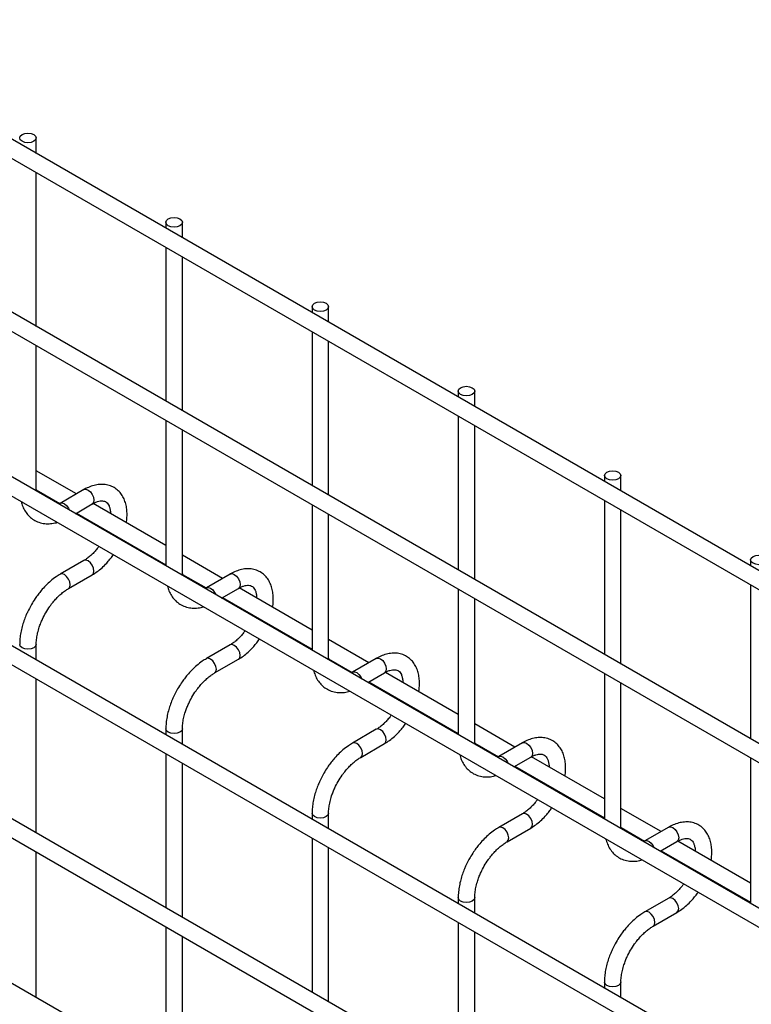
# Model space of a CAD drawing. Header units: inches. Extents: x 0.2 to 10.8, y 0.2 to 8.2.
# Tile 53 of 55: x 9.276 to 9.571, y 7.342 to 7.739. Entities that reach past the tile are written whole.
import ezdxf

# ---------------------------------------------------------------- set-up
doc = ezdxf.new("R2010")
doc.units = ezdxf.units.IN
doc.header["$MEASUREMENT"] = 0

msp = doc.modelspace()

# ---------------------------------------------------------------- linework, layer by layer
for p, q in [((9.98568, 7.27952), (8.98659, 7.85628)), ((8.98326, 7.85051), (9.98234, 7.27375)), ((9.98568, 7.20978), (8.98659, 7.78653)), ((8.98326, 7.78076), (9.98234, 7.204)), ((8.98326, 7.71442), (9.98234, 7.13766)), ((9.28259, 7.6854), (9.28259, 7.69164)), ((9.91374, 7.18496), (9.05433, 7.68108)), ((9.28259, 7.61566), (9.28259, 7.6777)), ((9.33485, 7.65763), (9.33485, 7.65523)), ((9.34152, 7.65139), (9.34152, 7.65763)), ((9.98568, 7.07539), (8.98659, 7.65214)), ((9.33485, 7.64754), (9.33485, 7.58549)), ((8.98326, 7.64637), (9.98234, 7.06961)), ((9.34152, 7.58164), (9.34152, 7.64369)), ((9.39378, 7.62361), (9.39378, 7.62122)), ((9.40044, 7.61737), (9.40044, 7.62361)), ((9.39378, 7.61352), (9.39378, 7.55147)), ((9.28259, 7.54994), (9.28259, 7.60796)), ((9.40044, 7.54762), (9.40044, 7.60967)), ((9.4527, 7.58959), (9.4527, 7.5872)), ((9.45937, 7.58335), (9.45937, 7.58959)), ((9.98568, 7.00564), (8.98659, 7.5824)), ((8.98326, 7.57662), (9.98234, 6.99987)), ((9.33485, 7.57779), (9.33485, 7.51914)), ((9.4527, 7.5795), (9.4527, 7.51745)), ((9.34152, 7.51592), (9.34152, 7.57394)), ((9.45937, 7.51361), (9.45937, 7.57565)), ((9.29879, 7.54812), (9.28259, 7.55747)), ((9.51163, 7.55557), (9.51163, 7.55318)), ((9.5183, 7.54933), (9.5183, 7.55557)), ((9.28259, 7.54994), (9.28246, 7.54939)), ((9.28264, 7.54929), (9.28261, 7.54996)), ((9.28262, 7.54976), (9.29212, 7.54428)), ((9.30184, 7.54988), (9.29227, 7.54435)), ((9.51163, 7.54549), (9.51163, 7.48344)), ((9.29839, 7.54019), (9.30517, 7.54411)), ((9.29879, 7.54042), (9.33485, 7.5196)), ((9.33485, 7.5273), (9.30549, 7.54426)), ((9.39378, 7.54377), (9.39378, 7.48513)), ((9.5183, 7.47959), (9.5183, 7.54164)), ((9.40044, 7.4819), (9.40044, 7.53992)), ((9.31122, 7.53325), (9.31107, 7.53287)), ((9.3169, 7.52951), (9.31706, 7.52988)), ((9.30184, 7.5213), (9.29227, 7.51577)), ((9.35772, 7.5141), (9.34152, 7.52345)), ((9.57055, 7.52156), (9.57055, 7.51917)), ((9.2956, 7.51), (9.30517, 7.51553)), ((9.34152, 7.51592), (9.34138, 7.51537)), ((9.34156, 7.51527), (9.34154, 7.51594)), ((9.34155, 7.51574), (9.35104, 7.51026)), ((9.36077, 7.51586), (9.35119, 7.51034)), ((9.35732, 7.50617), (9.3641, 7.51009)), ((9.39378, 7.49329), (9.36441, 7.51024)), ((9.4527, 7.50976), (9.4527, 7.45111)), ((9.57055, 7.51147), (9.57055, 7.44942)), ((9.35772, 7.50641), (9.39378, 7.48559)), ((9.45937, 7.44789), (9.45937, 7.50591)), ((9.37015, 7.49923), (9.37, 7.49885)), ((9.37583, 7.49549), (9.37599, 7.49586)), ((9.41664, 7.48009), (9.40044, 7.48944)), ((9.28259, 7.48127), (9.28259, 7.48747)), ((9.36077, 7.48728), (9.35119, 7.48176)), ((9.35452, 7.47598), (9.3641, 7.48151)), ((9.40044, 7.4819), (9.40031, 7.48136)), ((9.40049, 7.48125), (9.40047, 7.48192)), ((9.40047, 7.48172), (9.40997, 7.47624)), ((9.41969, 7.48185), (9.41012, 7.47632)), ((9.91374, 6.98082), (9.05433, 7.47695)), ((9.28259, 7.41152), (9.28259, 7.47357)), ((9.41624, 7.47216), (9.42303, 7.47607)), ((9.4527, 7.45927), (9.42334, 7.47622)), ((9.51163, 7.47574), (9.51163, 7.41709)), ((9.41664, 7.47239), (9.4527, 7.45157)), ((9.5183, 7.41387), (9.5183, 7.47189)), ((9.42907, 7.46521), (9.42893, 7.46484)), ((9.43475, 7.46147), (9.43491, 7.46184)), ((9.33485, 7.45346), (9.33485, 7.4511)), ((9.34152, 7.44725), (9.34152, 7.45346)), ((9.41969, 7.45327), (9.41012, 7.44774)), ((9.47557, 7.44607), (9.45937, 7.45542)), ((9.41345, 7.44197), (9.42303, 7.44749)), ((9.45937, 7.44789), (9.45923, 7.44734)), ((9.45941, 7.44724), (9.45939, 7.44791)), ((9.4594, 7.44771), (9.46889, 7.44222)), ((9.47862, 7.44783), (9.46904, 7.4423)), ((9.33485, 7.4434), (9.33485, 7.38135)), ((9.47517, 7.43814), (9.48195, 7.44206)), ((9.51163, 7.42525), (9.48226, 7.4422)), ((9.57055, 7.44172), (9.57055, 7.38308)), ((9.34152, 7.3775), (9.34152, 7.43955)), ((9.47557, 7.43837), (9.51163, 7.41755)), ((9.488, 7.4312), (9.48785, 7.43082)), ((9.49368, 7.42746), (9.49384, 7.42782)), ((9.53449, 7.41205), (9.5183, 7.4214)), ((9.39378, 7.41944), (9.39378, 7.41708)), ((9.40044, 7.41323), (9.40044, 7.41944)), ((9.47862, 7.41925), (9.46904, 7.41372)), ((9.47238, 7.40795), (9.48195, 7.41348)), ((9.5183, 7.41387), (9.51816, 7.41332)), ((9.51834, 7.41322), (9.51832, 7.41389)), ((9.51832, 7.41369), (9.52782, 7.40821)), ((9.53754, 7.41381), (9.52797, 7.40828)), ((9.39378, 7.40938), (9.39378, 7.34734)), ((9.40044, 7.34349), (9.40044, 7.40554)), ((9.5341, 7.40412), (9.54088, 7.40804)), ((9.57055, 7.39123), (9.54119, 7.40819)), ((9.28259, 7.34518), (9.28259, 7.40382)), ((9.53449, 7.40435), (9.57055, 7.38354)), ((9.54692, 7.39718), (9.54678, 7.3968)), ((9.5526, 7.39344), (9.55276, 7.39381)), ((9.4527, 7.38542), (9.4527, 7.38307)), ((9.45937, 7.37922), (9.45937, 7.38542)), ((9.53754, 7.38523), (9.52797, 7.37971)), ((9.5313, 7.37393), (9.54088, 7.37946)), ((9.33485, 7.37366), (9.33485, 7.31501)), ((9.4527, 7.37537), (9.4527, 7.31332)), ((9.34152, 7.31116), (9.34152, 7.36981)), ((9.45937, 7.30947), (9.45937, 7.37152)), ((9.51163, 7.35141), (9.51163, 7.34905)), ((9.5183, 7.3452), (9.5183, 7.35141))]:
    msp.add_line(p, q)
at = {"flags": 128}
for points in [[(9.28162, 7.693), (9.28234, 7.69238), (9.28259, 7.69164), (9.28234, 7.69091), (9.28162, 7.69028), (9.28054, 7.68986), (9.27926, 7.68972), (9.27798, 7.68986), (9.2769, 7.69028), (9.27618, 7.69091), (9.27593, 7.69164), (9.27618, 7.69238), (9.2769, 7.693), (9.27798, 7.69342), (9.27926, 7.69357), (9.28054, 7.69342), (9.28162, 7.693)], [(9.34054, 7.65899), (9.34127, 7.65836), (9.34152, 7.65763), (9.34127, 7.65689), (9.34054, 7.65626), (9.33946, 7.65585), (9.33819, 7.6557), (9.33691, 7.65585), (9.33583, 7.65626), (9.33511, 7.65689), (9.33485, 7.65763), (9.33511, 7.65836), (9.33583, 7.65899), (9.33691, 7.6594), (9.33819, 7.65955), (9.33946, 7.6594), (9.34054, 7.65899)], [(9.39947, 7.62497), (9.40019, 7.62434), (9.40044, 7.62361), (9.40019, 7.62287), (9.39947, 7.62225), (9.39839, 7.62183), (9.39711, 7.62168), (9.39584, 7.62183), (9.39475, 7.62225), (9.39403, 7.62287), (9.39378, 7.62361), (9.39403, 7.62434), (9.39475, 7.62497), (9.39584, 7.62539), (9.39711, 7.62553), (9.39839, 7.62539), (9.39947, 7.62497)], [(9.45839, 7.59095), (9.45912, 7.59033), (9.45937, 7.58959), (9.45912, 7.58886), (9.45839, 7.58823), (9.45731, 7.58781), (9.45604, 7.58767), (9.45476, 7.58781), (9.45368, 7.58823), (9.45296, 7.58886), (9.4527, 7.58959), (9.45296, 7.59033), (9.45368, 7.59095), (9.45476, 7.59137), (9.45604, 7.59152), (9.45731, 7.59137), (9.45839, 7.59095)], [(9.51732, 7.55694), (9.51804, 7.55631), (9.5183, 7.55557), (9.51804, 7.55484), (9.51732, 7.55421), (9.51624, 7.5538), (9.51496, 7.55365), (9.51369, 7.5538), (9.51261, 7.55421), (9.51188, 7.55484), (9.51163, 7.55557), (9.51188, 7.55631), (9.51261, 7.55694), (9.51369, 7.55735), (9.51496, 7.5575), (9.51624, 7.55735), (9.51732, 7.55694)], [(9.30184, 7.54988), (9.30261, 7.55003), (9.30351, 7.54972)], [(9.30351, 7.54972), (9.30441, 7.54899), (9.30517, 7.54796), (9.30569, 7.54678), (9.30587, 7.54563), (9.30569, 7.54469), (9.30517, 7.54411), (9.30517, 7.54411)], [(9.29228, 7.54436), (9.29303, 7.5445), (9.29393, 7.54419), (9.29483, 7.54346), (9.2956, 7.54243), (9.296, 7.54157)], [(9.30587, 7.51705), (9.30569, 7.5182), (9.30517, 7.51938), (9.30441, 7.52041), (9.30351, 7.52114), (9.30261, 7.52145), (9.30185, 7.52131)], [(9.57625, 7.52292), (9.57697, 7.52229), (9.57722, 7.52156), (9.57697, 7.52082), (9.57625, 7.5202), (9.57516, 7.51978), (9.57389, 7.51963), (9.57261, 7.51978), (9.57153, 7.5202), (9.57081, 7.52082), (9.57055, 7.52156), (9.57081, 7.52229), (9.57153, 7.52292), (9.57261, 7.52334), (9.57389, 7.52348), (9.57516, 7.52334), (9.57625, 7.52292)], [(9.30518, 7.51553), (9.30569, 7.51612), (9.30587, 7.51705)], [(9.29393, 7.51561), (9.29303, 7.51592), (9.29227, 7.51577), (9.29226, 7.51577)], [(9.29559, 7.51), (9.2956, 7.51), (9.29611, 7.51059), (9.29629, 7.51153), (9.29611, 7.51267), (9.2956, 7.51385), (9.29483, 7.51488), (9.29393, 7.51561)], [(9.36077, 7.51586), (9.36153, 7.51601), (9.36243, 7.5157)], [(9.36243, 7.5157), (9.36334, 7.51497), (9.3641, 7.51394), (9.36461, 7.51276), (9.36479, 7.51162), (9.36461, 7.51068), (9.3641, 7.51009), (9.3641, 7.51009)], [(9.3512, 7.51034), (9.35196, 7.51048), (9.35286, 7.51017), (9.35376, 7.50944), (9.35452, 7.50841), (9.35493, 7.50755)], [(9.28259, 7.48749), (9.28259, 7.48747), (9.28234, 7.48674), (9.28162, 7.48611), (9.28054, 7.4857), (9.27926, 7.48555), (9.27798, 7.4857), (9.2769, 7.48611), (9.27618, 7.48674), (9.27593, 7.48747), (9.27593, 7.48748)], [(9.36479, 7.48304), (9.36461, 7.48418), (9.3641, 7.48536), (9.36334, 7.48639), (9.36243, 7.48712), (9.36153, 7.48743), (9.36078, 7.48729)], [(9.35286, 7.48159), (9.35196, 7.48191), (9.35119, 7.48176), (9.35118, 7.48175)], [(9.35452, 7.47598), (9.35452, 7.47598), (9.35504, 7.47657), (9.35522, 7.47751), (9.35504, 7.47865), (9.35452, 7.47983), (9.35376, 7.48086), (9.35286, 7.48159)], [(9.3641, 7.48151), (9.36461, 7.4821), (9.36479, 7.48304)], [(9.41969, 7.48185), (9.42046, 7.48199), (9.42136, 7.48168)], [(9.42136, 7.48168), (9.42226, 7.48095), (9.42303, 7.47992), (9.42354, 7.47874), (9.42372, 7.4776), (9.42354, 7.47666), (9.42303, 7.47607), (9.42303, 7.47607)], [(9.41013, 7.47632), (9.41088, 7.47647), (9.41178, 7.47615), (9.41269, 7.47543), (9.41345, 7.47439), (9.41385, 7.47354)], [(9.34152, 7.45347), (9.34152, 7.45346), (9.34127, 7.45272), (9.34054, 7.4521), (9.33946, 7.45168), (9.33819, 7.45153), (9.33691, 7.45168), (9.33583, 7.4521), (9.33511, 7.45272), (9.33485, 7.45346), (9.33485, 7.45346)], [(9.42372, 7.44902), (9.42354, 7.45017), (9.42303, 7.45134), (9.42226, 7.45237), (9.42136, 7.4531), (9.42046, 7.45342), (9.4197, 7.45327)], [(9.41178, 7.44757), (9.41088, 7.44789), (9.41012, 7.44774), (9.41011, 7.44773)], [(9.41344, 7.44196), (9.41345, 7.44197), (9.41396, 7.44255), (9.41414, 7.44349), (9.41396, 7.44464), (9.41345, 7.44582), (9.41269, 7.44685), (9.41178, 7.44757)], [(9.42303, 7.4475), (9.42354, 7.44808), (9.42372, 7.44902)], [(9.47862, 7.44783), (9.47938, 7.44798), (9.48028, 7.44766)], [(9.48028, 7.44766), (9.48119, 7.44694), (9.48195, 7.4459), (9.48246, 7.44473), (9.48264, 7.44358), (9.48246, 7.44264), (9.48195, 7.44206), (9.48195, 7.44206)], [(9.46905, 7.44231), (9.46981, 7.44245), (9.47071, 7.44214), (9.47161, 7.44141), (9.47238, 7.44038), (9.47278, 7.43952)], [(9.40044, 7.41945), (9.40044, 7.41944), (9.40019, 7.4187), (9.39947, 7.41808), (9.39839, 7.41766), (9.39711, 7.41752), (9.39584, 7.41766), (9.39475, 7.41808), (9.39403, 7.4187), (9.39378, 7.41944), (9.39378, 7.41944)], [(9.48264, 7.415), (9.48246, 7.41615), (9.48195, 7.41733), (9.48119, 7.41836), (9.48028, 7.41909), (9.47938, 7.4194), (9.47863, 7.41926)], [(9.47071, 7.41356), (9.46981, 7.41387), (9.46904, 7.41372), (9.46903, 7.41372)], [(9.47237, 7.40794), (9.47238, 7.40795), (9.47289, 7.40854), (9.47307, 7.40948), (9.47289, 7.41062), (9.47238, 7.4118), (9.47161, 7.41283), (9.47071, 7.41356)], [(9.48196, 7.41348), (9.48246, 7.41406), (9.48264, 7.415)], [(9.53754, 7.41381), (9.53831, 7.41396), (9.53921, 7.41365)], [(9.53921, 7.41365), (9.54011, 7.41292), (9.54088, 7.41189), (9.54139, 7.41071), (9.54157, 7.40956), (9.54139, 7.40863), (9.54088, 7.40804), (9.54088, 7.40804)], [(9.52798, 7.40829), (9.52873, 7.40843), (9.52963, 7.40812), (9.53054, 7.40739), (9.5313, 7.40636), (9.53171, 7.4055)], [(9.45937, 7.38544), (9.45937, 7.38542), (9.45912, 7.38469), (9.45839, 7.38406), (9.45731, 7.38364), (9.45604, 7.3835), (9.45476, 7.38364), (9.45368, 7.38406), (9.45296, 7.38469), (9.4527, 7.38542), (9.4527, 7.38542)], [(9.54157, 7.38099), (9.54139, 7.38213), (9.54088, 7.38331), (9.54011, 7.38434), (9.53921, 7.38507), (9.53831, 7.38538), (9.53756, 7.38524)], [(9.52963, 7.37954), (9.52873, 7.37985), (9.52797, 7.37971), (9.52796, 7.3797)], [(9.53129, 7.37393), (9.5313, 7.37393), (9.53181, 7.37452), (9.53199, 7.37546), (9.53181, 7.3766), (9.5313, 7.37778), (9.53054, 7.37881), (9.52963, 7.37954)], [(9.54088, 7.37946), (9.54139, 7.38005), (9.54157, 7.38099)], [(9.5183, 7.35142), (9.5183, 7.35141), (9.51804, 7.35067), (9.51732, 7.35004), (9.51624, 7.34963), (9.51496, 7.34948), (9.51369, 7.34963), (9.51261, 7.35004), (9.51188, 7.35067), (9.51163, 7.35141), (9.51163, 7.35141)]]:
    msp.add_lwpolyline(points, dxfattribs=at)
for points, knots in [([(9.31895, 7.53648), (9.31895, 7.53649), (9.3191, 7.53726), (9.31921, 7.53877), (9.31923, 7.54099), (9.31896, 7.54314), (9.31842, 7.54519), (9.31758, 7.54708), (9.31641, 7.54877), (9.3149, 7.55019), (9.31305, 7.55129), (9.31095, 7.55192), (9.30872, 7.55208), (9.30646, 7.5518), (9.3042, 7.55107), (9.30265, 7.5504), (9.30188, 7.5499), (9.30184, 7.54987)], [0, 0, 0, 0, 0.000366, 0.069605, 0.140612, 0.212974, 0.286236, 0.360081, 0.434455, 0.510011, 0.588426, 0.672496, 0.751351, 0.832249, 0.914078, 0.995195, 1, 1, 1, 1]), ([(9.27651, 7.54513), (9.27671, 7.54444), (9.27713, 7.54303), (9.27813, 7.54112), (9.27945, 7.53939), (9.28112, 7.53795), (9.28313, 7.53685), (9.28538, 7.53621), (9.28776, 7.53608), (9.28966, 7.53626), (9.29078, 7.53661), (9.2911, 7.53671)], [0, 0, 0, 0, 0.1069948, 0.2210001, 0.3359705, 0.4531021, 0.5749436, 0.7053623, 0.8266909, 0.9507341, 1, 1, 1, 1]), ([(9.29227, 7.54437), (9.29217, 7.54431), (9.29198, 7.54418), (9.29179, 7.5441), (9.2917, 7.54406)], [0, 0, 0, 0, 0.490578, 1, 1, 1, 1]), ([(9.30517, 7.54408), (9.30547, 7.54425), (9.3062, 7.54468), (9.30729, 7.54508), (9.3084, 7.54534), (9.30935, 7.54537), (9.31016, 7.54521), (9.31082, 7.54487), (9.31142, 7.5443), (9.31195, 7.5434), (9.31232, 7.54222), (9.31253, 7.54112), (9.31252, 7.54037), (9.31252, 7.54019)], [0, 0, 0, 0, 0.059799, 0.147643, 0.236682, 0.328758, 0.428876, 0.549805, 0.669101, 0.771212, 0.870686, 0.96917, 1, 1, 1, 1]), ([(9.30788, 7.52702), (9.30766, 7.52673), (9.30709, 7.52595), (9.30609, 7.52478), (9.30486, 7.52354), (9.30357, 7.52245), (9.30254, 7.5217), (9.30198, 7.5214), (9.30185, 7.52133)], [0, 0, 0, 0, 0.117823, 0.3127, 0.511282, 0.719943, 0.932578, 1, 1, 1, 1]), ([(9.30518, 7.51554), (9.30584, 7.51595), (9.30719, 7.51678), (9.30914, 7.5184), (9.31085, 7.52009), (9.31227, 7.52177), (9.31317, 7.5229), (9.31359, 7.52356), (9.31366, 7.52368)], [0, 0, 0, 0, 0.213133, 0.430294, 0.652878, 0.815344, 0.966431, 1, 1, 1, 1]), ([(9.37787, 7.50247), (9.37788, 7.50247), (9.37803, 7.50324), (9.37814, 7.50475), (9.37816, 7.50697), (9.37789, 7.50913), (9.37735, 7.51117), (9.3765, 7.51306), (9.37533, 7.51475), (9.37383, 7.51618), (9.37197, 7.51727), (9.36987, 7.51791), (9.36764, 7.51806), (9.36539, 7.51778), (9.36313, 7.51705), (9.36158, 7.51638), (9.36081, 7.51588), (9.36077, 7.51585)], [0, 0, 0, 0, 0.000366, 0.069605, 0.140612, 0.212974, 0.286236, 0.360081, 0.434455, 0.510011, 0.588426, 0.672496, 0.751351, 0.832249, 0.914078, 0.995195, 1, 1, 1, 1]), ([(9.29227, 7.51574), (9.2917, 7.51541), (9.29038, 7.51463), (9.28841, 7.51308), (9.28641, 7.51123), (9.28475, 7.50941), (9.28334, 7.50765), (9.282, 7.50579), (9.28115, 7.50439), (9.28067, 7.5036)], [0, 0, 0, 0, 0.128323, 0.298784, 0.46066, 0.614698, 0.726124, 0.844989, 1, 1, 1, 1]), ([(9.28644, 7.50027), (9.28697, 7.50113), (9.28772, 7.50235), (9.28896, 7.50402), (9.29006, 7.50536), (9.29142, 7.50679), (9.29287, 7.50811), (9.29429, 7.5092), (9.29519, 7.50974), (9.2956, 7.50998)], [0, 0, 0, 0, 0.207316, 0.291637, 0.43019, 0.571885, 0.721362, 0.874336, 1, 1, 1, 1]), ([(9.33544, 7.51111), (9.33564, 7.51043), (9.33605, 7.50902), (9.33706, 7.50711), (9.33838, 7.50538), (9.34004, 7.50393), (9.34206, 7.50283), (9.34431, 7.50219), (9.34668, 7.50206), (9.34858, 7.50224), (9.3497, 7.50259), (9.35002, 7.50269)], [0, 0, 0, 0, 0.1069948, 0.2210001, 0.3359705, 0.4531021, 0.5749436, 0.7053623, 0.8266909, 0.9507341, 1, 1, 1, 1]), ([(9.35119, 7.51035), (9.3511, 7.51029), (9.3509, 7.51016), (9.35072, 7.51008), (9.35062, 7.51004)], [0, 0, 0, 0, 0.490578, 1, 1, 1, 1]), ([(9.3641, 7.51007), (9.36439, 7.51024), (9.36513, 7.51066), (9.36622, 7.51106), (9.36732, 7.51132), (9.36827, 7.51135), (9.36909, 7.51119), (9.36974, 7.51086), (9.37034, 7.51028), (9.37087, 7.50939), (9.37125, 7.5082), (9.37145, 7.50711), (9.37145, 7.50636), (9.37145, 7.50618)], [0, 0, 0, 0, 0.059799, 0.147643, 0.236682, 0.328758, 0.428876, 0.549805, 0.669101, 0.771212, 0.870686, 0.96917, 1, 1, 1, 1]), ([(9.28067, 7.5036), (9.2801, 7.50256), (9.2793, 7.50109), (9.27832, 7.49884), (9.27759, 7.49692), (9.27689, 7.49462), (9.27635, 7.49225), (9.27599, 7.48983), (9.27595, 7.48826), (9.27593, 7.48748)], [0, 0, 0, 0, 0.198756, 0.279713, 0.413281, 0.550739, 0.697045, 0.848476, 1, 1, 1, 1]), ([(9.28261, 7.48749), (9.28261, 7.48764), (9.28258, 7.48841), (9.28274, 7.48997), (9.28314, 7.49215), (9.28372, 7.49422), (9.2844, 7.49609), (9.28524, 7.49806), (9.28598, 7.49942), (9.28644, 7.50027)], [0, 0, 0, 0, 0.041147, 0.213964, 0.38259, 0.556601, 0.683974, 0.803506, 1, 1, 1, 1]), ([(9.36681, 7.493), (9.36659, 7.49271), (9.36602, 7.49194), (9.36502, 7.49077), (9.36379, 7.48952), (9.3625, 7.48843), (9.36147, 7.48768), (9.36091, 7.48738), (9.36077, 7.48731)], [0, 0, 0, 0, 0.117823, 0.3127, 0.511282, 0.719943, 0.932578, 1, 1, 1, 1]), ([(9.3641, 7.48152), (9.36477, 7.48193), (9.36611, 7.48276), (9.36806, 7.48438), (9.36978, 7.48608), (9.3712, 7.48776), (9.3721, 7.48889), (9.37251, 7.48954), (9.37259, 7.48966)], [0, 0, 0, 0, 0.2131334, 0.4302941, 0.6528785, 0.8153441, 0.9664309, 1, 1, 1, 1]), ([(9.3512, 7.48172), (9.35063, 7.48139), (9.3493, 7.48062), (9.34734, 7.47906), (9.34534, 7.47721), (9.34367, 7.47539), (9.34226, 7.47363), (9.34092, 7.47178), (9.34007, 7.47038), (9.3396, 7.46958)], [0, 0, 0, 0, 0.128323, 0.298784, 0.46066, 0.614698, 0.726124, 0.844989, 1, 1, 1, 1]), ([(9.4368, 7.46845), (9.4368, 7.46845), (9.43695, 7.46922), (9.43706, 7.47073), (9.43708, 7.47296), (9.43682, 7.47511), (9.43627, 7.47716), (9.43543, 7.47905), (9.43426, 7.48073), (9.43275, 7.48216), (9.4309, 7.48325), (9.4288, 7.48389), (9.42657, 7.48405), (9.42431, 7.48377), (9.42205, 7.48304), (9.4205, 7.48237), (9.41974, 7.48186), (9.41969, 7.48184)], [0, 0, 0, 0, 0.000366, 0.069605, 0.140612, 0.212974, 0.286236, 0.360081, 0.434455, 0.510011, 0.588426, 0.672496, 0.751351, 0.832249, 0.914078, 0.995195, 1, 1, 1, 1]), ([(9.39436, 7.47709), (9.39456, 7.47641), (9.39498, 7.475), (9.39598, 7.47309), (9.39731, 7.47136), (9.39897, 7.46991), (9.40098, 7.46881), (9.40323, 7.46818), (9.40561, 7.46805), (9.40751, 7.46822), (9.40863, 7.46857), (9.40895, 7.46867)], [0, 0, 0, 0, 0.1069948, 0.2210001, 0.3359705, 0.4531021, 0.5749436, 0.7053623, 0.8266909, 0.9507341, 1, 1, 1, 1]), ([(9.42302, 7.47605), (9.42332, 7.47622), (9.42406, 7.47664), (9.42514, 7.47705), (9.42625, 7.4773), (9.4272, 7.47733), (9.42801, 7.47718), (9.42867, 7.47684), (9.42927, 7.47626), (9.4298, 7.47537), (9.43018, 7.47418), (9.43038, 7.47309), (9.43037, 7.47234), (9.43037, 7.47216)], [0, 0, 0, 0, 0.059799, 0.147643, 0.236682, 0.328758, 0.428876, 0.549805, 0.669101, 0.771212, 0.870686, 0.96917, 1, 1, 1, 1]), ([(9.34537, 7.46625), (9.3459, 7.46712), (9.34665, 7.46834), (9.34789, 7.47), (9.34899, 7.47134), (9.35035, 7.47278), (9.35179, 7.47409), (9.35321, 7.47519), (9.35412, 7.47572), (9.35452, 7.47597)], [0, 0, 0, 0, 0.207316, 0.291637, 0.43019, 0.571885, 0.721362, 0.874336, 1, 1, 1, 1]), ([(9.41012, 7.47634), (9.41002, 7.47627), (9.40983, 7.47615), (9.40964, 7.47606), (9.40955, 7.47602)], [0, 0, 0, 0, 0.490578, 1, 1, 1, 1]), ([(9.3396, 7.46958), (9.33903, 7.46854), (9.33823, 7.46707), (9.33725, 7.46483), (9.33652, 7.4629), (9.33581, 7.46061), (9.33528, 7.45823), (9.33492, 7.45581), (9.33488, 7.45424), (9.33486, 7.45346)], [0, 0, 0, 0, 0.198756, 0.279713, 0.413281, 0.550739, 0.697045, 0.848476, 1, 1, 1, 1]), ([(9.34154, 7.45347), (9.34153, 7.45362), (9.3415, 7.45439), (9.34167, 7.45596), (9.34206, 7.45813), (9.34265, 7.46021), (9.34333, 7.46208), (9.34417, 7.46404), (9.34491, 7.4654), (9.34537, 7.46625)], [0, 0, 0, 0, 0.041147, 0.213964, 0.38259, 0.556601, 0.683974, 0.803506, 1, 1, 1, 1]), ([(9.42573, 7.45898), (9.42552, 7.45869), (9.42494, 7.45792), (9.42394, 7.45675), (9.42271, 7.4555), (9.42142, 7.45441), (9.42039, 7.45366), (9.41983, 7.45336), (9.4197, 7.45329)], [0, 0, 0, 0, 0.117823, 0.3127, 0.511282, 0.719943, 0.932578, 1, 1, 1, 1]), ([(9.42303, 7.4475), (9.42369, 7.44791), (9.42504, 7.44874), (9.42699, 7.45036), (9.4287, 7.45206), (9.43013, 7.45374), (9.43102, 7.45487), (9.43144, 7.45552), (9.43152, 7.45564)], [0, 0, 0, 0, 0.213133, 0.430294, 0.652878, 0.815344, 0.966431, 1, 1, 1, 1]), ([(9.49573, 7.43443), (9.49573, 7.43444), (9.49588, 7.4352), (9.49599, 7.43671), (9.49601, 7.43894), (9.49574, 7.44109), (9.4952, 7.44314), (9.49435, 7.44503), (9.49318, 7.44672), (9.49168, 7.44814), (9.48982, 7.44924), (9.48772, 7.44987), (9.48549, 7.45003), (9.48324, 7.44975), (9.48098, 7.44902), (9.47943, 7.44835), (9.47866, 7.44785), (9.47862, 7.44782)], [0, 0, 0, 0, 0.0003665, 0.0696048, 0.1406115, 0.2129743, 0.2862365, 0.360081, 0.4344547, 0.5100112, 0.5884257, 0.6724964, 0.7513508, 0.8322486, 0.9140783, 0.9951952, 1, 1, 1, 1]), ([(9.41012, 7.44771), (9.40955, 7.44737), (9.40823, 7.4466), (9.40626, 7.44505), (9.40426, 7.4432), (9.4026, 7.44137), (9.40119, 7.43961), (9.39985, 7.43776), (9.399, 7.43636), (9.39852, 7.43557)], [0, 0, 0, 0, 0.128323, 0.298784, 0.46066, 0.614698, 0.726124, 0.844989, 1, 1, 1, 1]), ([(9.40429, 7.43223), (9.40483, 7.4331), (9.40557, 7.43432), (9.40681, 7.43598), (9.40791, 7.43732), (9.40927, 7.43876), (9.41072, 7.44007), (9.41214, 7.44117), (9.41304, 7.44171), (9.41345, 7.44195)], [0, 0, 0, 0, 0.207316, 0.291637, 0.43019, 0.571885, 0.721362, 0.874336, 1, 1, 1, 1]), ([(9.45329, 7.44308), (9.45349, 7.44239), (9.4539, 7.44098), (9.45491, 7.43907), (9.45623, 7.43734), (9.4579, 7.4359), (9.45991, 7.4348), (9.46216, 7.43416), (9.46453, 7.43403), (9.46643, 7.4342), (9.46755, 7.43456), (9.46787, 7.43466)], [0, 0, 0, 0, 0.106995, 0.221, 0.33597, 0.453102, 0.574944, 0.705362, 0.826691, 0.950734, 1, 1, 1, 1]), ([(9.46904, 7.44232), (9.46895, 7.44226), (9.46875, 7.44213), (9.46857, 7.44205), (9.46847, 7.44201)], [0, 0, 0, 0, 0.490578, 1, 1, 1, 1]), ([(9.48195, 7.44203), (9.48225, 7.4422), (9.48298, 7.44263), (9.48407, 7.44303), (9.48517, 7.44328), (9.48613, 7.44332), (9.48694, 7.44316), (9.4876, 7.44282), (9.48819, 7.44224), (9.48872, 7.44135), (9.4891, 7.44017), (9.48931, 7.43907), (9.4893, 7.43832), (9.4893, 7.43814)], [0, 0, 0, 0, 0.059799, 0.147643, 0.236682, 0.328758, 0.428876, 0.549805, 0.669101, 0.771212, 0.870686, 0.96917, 1, 1, 1, 1]), ([(9.39852, 7.43557), (9.39795, 7.43452), (9.39715, 7.43305), (9.39618, 7.43081), (9.39544, 7.42888), (9.39474, 7.42659), (9.3942, 7.42421), (9.39385, 7.42179), (9.3938, 7.42023), (9.39378, 7.41944)], [0, 0, 0, 0, 0.198756, 0.279713, 0.413281, 0.550739, 0.697045, 0.848476, 1, 1, 1, 1]), ([(9.40047, 7.41946), (9.40046, 7.4196), (9.40043, 7.42037), (9.40059, 7.42194), (9.40099, 7.42412), (9.40157, 7.42619), (9.40225, 7.42806), (9.40309, 7.43003), (9.40383, 7.43139), (9.40429, 7.43223)], [0, 0, 0, 0, 0.041147, 0.213964, 0.38259, 0.556601, 0.683974, 0.803506, 1, 1, 1, 1]), ([(9.48466, 7.42497), (9.48444, 7.42467), (9.48387, 7.4239), (9.48287, 7.42273), (9.48164, 7.42149), (9.48035, 7.4204), (9.47932, 7.41965), (9.47876, 7.41935), (9.47862, 7.41927)], [0, 0, 0, 0, 0.117823, 0.3127, 0.511282, 0.719943, 0.932578, 1, 1, 1, 1]), ([(9.48195, 7.41349), (9.48262, 7.4139), (9.48396, 7.41473), (9.48591, 7.41635), (9.48763, 7.41804), (9.48905, 7.41972), (9.48995, 7.42085), (9.49037, 7.42151), (9.49044, 7.42163)], [0, 0, 0, 0, 0.213133, 0.430294, 0.652878, 0.815344, 0.966431, 1, 1, 1, 1]), ([(9.46905, 7.41369), (9.46848, 7.41336), (9.46716, 7.41258), (9.46519, 7.41103), (9.46319, 7.40918), (9.46152, 7.40736), (9.46011, 7.4056), (9.45877, 7.40374), (9.45793, 7.40234), (9.45745, 7.40155)], [0, 0, 0, 0, 0.128323, 0.298784, 0.46066, 0.614698, 0.726124, 0.844989, 1, 1, 1, 1]), ([(9.55465, 7.40042), (9.55465, 7.40042), (9.5548, 7.40119), (9.55491, 7.4027), (9.55493, 7.40492), (9.55467, 7.40708), (9.55412, 7.40912), (9.55328, 7.41101), (9.55211, 7.4127), (9.55061, 7.41412), (9.54875, 7.41522), (9.54665, 7.41586), (9.54442, 7.41601), (9.54217, 7.41573), (9.5399, 7.415), (9.53835, 7.41433), (9.53759, 7.41383), (9.53754, 7.4138)], [0, 0, 0, 0, 0.0003665, 0.0696048, 0.1406115, 0.2129743, 0.2862365, 0.360081, 0.4344547, 0.5100112, 0.5884257, 0.6724964, 0.7513508, 0.8322486, 0.9140783, 0.9951952, 1, 1, 1, 1]), ([(9.46322, 7.39822), (9.46375, 7.39908), (9.4645, 7.4003), (9.46574, 7.40197), (9.46684, 7.4033), (9.4682, 7.40474), (9.46965, 7.40605), (9.47106, 7.40715), (9.47197, 7.40769), (9.47237, 7.40793)], [0, 0, 0, 0, 0.207316, 0.291637, 0.43019, 0.571885, 0.721362, 0.874336, 1, 1, 1, 1]), ([(9.51221, 7.40906), (9.51241, 7.40838), (9.51283, 7.40696), (9.51383, 7.40506), (9.51516, 7.40333), (9.51682, 7.40188), (9.51883, 7.40078), (9.52108, 7.40014), (9.52346, 7.40001), (9.52536, 7.40019), (9.52648, 7.40054), (9.5268, 7.40064)], [0, 0, 0, 0, 0.106995, 0.221, 0.33597, 0.453102, 0.574944, 0.705362, 0.826691, 0.950734, 1, 1, 1, 1]), ([(9.52797, 7.4083), (9.52787, 7.40824), (9.52768, 7.40811), (9.52749, 7.40803), (9.5274, 7.40799)], [0, 0, 0, 0, 0.490578, 1, 1, 1, 1]), ([(9.54087, 7.40801), (9.54117, 7.40819), (9.54191, 7.40861), (9.543, 7.40901), (9.5441, 7.40927), (9.54505, 7.4093), (9.54586, 7.40914), (9.54652, 7.40881), (9.54712, 7.40823), (9.54765, 7.40734), (9.54803, 7.40615), (9.54823, 7.40506), (9.54822, 7.40431), (9.54822, 7.40413)], [0, 0, 0, 0, 0.059799, 0.147643, 0.236682, 0.328758, 0.428876, 0.549805, 0.669101, 0.771212, 0.870686, 0.96917, 1, 1, 1, 1]), ([(9.45745, 7.40155), (9.45688, 7.4005), (9.45608, 7.39904), (9.4551, 7.39679), (9.45437, 7.39487), (9.45367, 7.39257), (9.45313, 7.39019), (9.45277, 7.38778), (9.45273, 7.38621), (9.45271, 7.38543)], [0, 0, 0, 0, 0.198756, 0.279713, 0.413281, 0.550739, 0.697045, 0.848476, 1, 1, 1, 1]), ([(9.45939, 7.38544), (9.45938, 7.38559), (9.45935, 7.38635), (9.45952, 7.38792), (9.45991, 7.3901), (9.4605, 7.39217), (9.46118, 7.39404), (9.46202, 7.39601), (9.46276, 7.39737), (9.46322, 7.39822)], [0, 0, 0, 0, 0.0411466, 0.2139641, 0.38259, 0.5566009, 0.6839737, 0.803506, 1, 1, 1, 1]), ([(9.54358, 7.39095), (9.54337, 7.39066), (9.54279, 7.38989), (9.54179, 7.38872), (9.54056, 7.38747), (9.53927, 7.38638), (9.53824, 7.38563), (9.53768, 7.38533), (9.53755, 7.38526)], [0, 0, 0, 0, 0.1178231, 0.3127002, 0.5112819, 0.7199431, 0.9325784, 1, 1, 1, 1]), ([(9.54088, 7.37947), (9.54154, 7.37988), (9.54289, 7.38071), (9.54484, 7.38233), (9.54656, 7.38403), (9.54798, 7.38571), (9.54888, 7.38684), (9.54929, 7.38749), (9.54937, 7.38761)], [0, 0, 0, 0, 0.213133, 0.430294, 0.652878, 0.815344, 0.966431, 1, 1, 1, 1]), ([(9.52797, 7.37967), (9.5274, 7.37934), (9.52608, 7.37857), (9.52411, 7.37701), (9.52211, 7.37516), (9.52045, 7.37334), (9.51904, 7.37158), (9.5177, 7.36973), (9.51685, 7.36833), (9.51637, 7.36753)], [0, 0, 0, 0, 0.128323, 0.298784, 0.46066, 0.614698, 0.726124, 0.844989, 1, 1, 1, 1]), ([(9.52215, 7.3642), (9.52268, 7.36507), (9.52342, 7.36629), (9.52466, 7.36795), (9.52576, 7.36929), (9.52712, 7.37073), (9.52857, 7.37204), (9.52999, 7.37314), (9.53089, 7.37367), (9.5313, 7.37391)], [0, 0, 0, 0, 0.207316, 0.291637, 0.43019, 0.571885, 0.721362, 0.874336, 1, 1, 1, 1]), ([(9.51637, 7.36753), (9.5158, 7.36649), (9.515, 7.36502), (9.51403, 7.36278), (9.51329, 7.36085), (9.51259, 7.35855), (9.51205, 7.35618), (9.5117, 7.35376), (9.51165, 7.35219), (9.51163, 7.35141)], [0, 0, 0, 0, 0.198756, 0.279713, 0.413281, 0.550739, 0.697045, 0.848476, 1, 1, 1, 1]), ([(9.51832, 7.35142), (9.51831, 7.35157), (9.51828, 7.35234), (9.51845, 7.35391), (9.51884, 7.35608), (9.51942, 7.35816), (9.52011, 7.36003), (9.52094, 7.36199), (9.52169, 7.36335), (9.52215, 7.3642)], [0, 0, 0, 0, 0.0411466, 0.2139641, 0.38259, 0.5566009, 0.6839737, 0.803506, 1, 1, 1, 1])]:
    msp.add_open_spline(points, degree=3, knots=knots)

doc.saveas('drawing.dxf')
